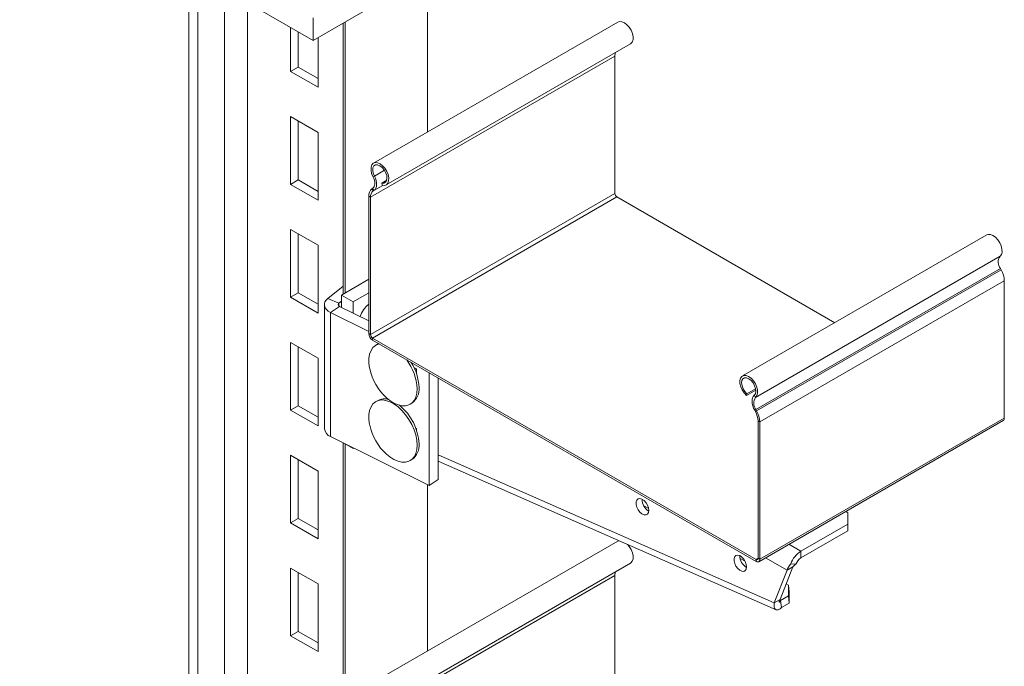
# Model space of a CAD drawing. Header units: millimetres. Extents: x -319 to 825, y -1612 to -168.
# Tile 2 of 41: x -167 to 189, y -1387 to -1153. Entities that reach past the tile are written whole.
import ezdxf

# ---------------------------------------------------------------- set-up
doc = ezdxf.new("R2010")
doc.units = ezdxf.units.MM

msp = doc.modelspace()

# ---------------------------------------------------------------- linework, layer by layer
at = {"color": 7, "linetype": 'Continuous', "lineweight": 15}
for p, q in [((-166.99, -1099.44), (-60.93, -1160.67)), ((-60.93, -1160.67), (41.6, -1101.48)), ((-105.83, -1134.75), (-105.83, -1500.98)), ((-19.56, -1136.79), (-19.56, -1193.78)), ((-60.93, -1160.67), (-60.93, -1152.51)), ((-69.02, -1156), (-69.02, -1171.89)), ((-49.99, -1154.36), (-49.99, -1252.35)), ((-49.26, -1153.94), (-49.26, -1251.93)), ((49.35, -1154), (-39.04, -1205.02)), ((-66.27, -1170.3), (-66.27, -1157.59)), ((-59.12, -1177.6), (-59.12, -1159.63)), ((-34.49, -1212.9), (53.9, -1161.88)), ((-40.14, -1217.39), (48.25, -1166.37)), ((48.25, -1216.05), (48.25, -1166.37)), ((-69.02, -1171.89), (-66.27, -1170.3)), ((-59.12, -1174.42), (-66.27, -1170.3)), ((-69.02, -1171.89), (-59.12, -1177.6)), ((-59.12, -1193.93), (-69.02, -1188.22)), ((-69.02, -1188.22), (-69.02, -1212.72)), ((-66.27, -1211.12), (-66.27, -1189.81)), ((-59.12, -1218.43), (-59.12, -1193.93)), ((-38.75, -1209.72), (-39.24, -1209.91)), ((-69.02, -1212.72), (-66.27, -1211.12)), ((-69.02, -1212.72), (-59.12, -1218.43)), ((-59.12, -1215.25), (-66.27, -1211.12)), ((-36.09, -1212.23), (-34.27, -1211.17)), ((-36.09, -1212.23), (-35.93, -1213.03)), ((-40.14, -1217.39), (-40.77, -1217.02)), ((-40.77, -1266.7), (-40.77, -1217.02)), ((-40.14, -1267.07), (48.25, -1216.05)), ((-40.14, -1267.07), (-40.14, -1217.39)), ((-39.61, -1214.32), (-39.36, -1214.17)), ((-39.61, -1214.32), (-39.15, -1215.1)), ((-39.43, -1268.3), (48.96, -1217.27)), ((-38.9, -1214.94), (-39.36, -1214.17)), ((-39.15, -1215.1), (-38.9, -1214.94)), ((127.75, -1262.76), (48.96, -1217.27)), ((-59.12, -1234.76), (-69.02, -1229.05)), ((-69.02, -1229.05), (-69.02, -1253.54)), ((-66.27, -1251.95), (-66.27, -1230.64)), ((182.75, -1231), (94.36, -1282.03)), ((-59.12, -1259.26), (-59.12, -1234.76)), ((99.11, -1289.77), (187.5, -1238.75)), ((99.24, -1294.18), (187.63, -1243.16)), ((99.48, -1294.62), (187.87, -1243.59)), ((187.63, -1243.16), (187.87, -1243.59)), ((-49.99, -1249.51), (-55.59, -1254)), ((-50.67, -1252.74), (-40.77, -1247.03)), ((100.65, -1298.67), (189.04, -1247.64)), ((189.04, -1247.64), (189.04, -1297.32)), ((-69.02, -1253.54), (-66.27, -1251.95)), ((-59.12, -1256.07), (-66.27, -1251.95)), ((-46.43, -1255.19), (-50.67, -1252.74)), ((-50.67, -1257.16), (-50.67, -1252.74)), ((-46.43, -1255.19), (-40.77, -1251.93)), ((-69.02, -1253.54), (-59.12, -1259.26)), ((-56.82, -1256.2), (-56.82, -1301.11)), ((-51.54, -1255.69), (-55.59, -1254)), ((-50.67, -1255), (-51.54, -1255.69)), ((-46.43, -1259.27), (-46.43, -1255.19)), ((-51.3, -1256.85), (-54.56, -1259.04)), ((-40.77, -1265.9), (-54.56, -1259.04)), ((-54.56, -1259.04), (-54.56, -1303.95)), ((-40.77, -1262.09), (-51.3, -1256.85)), ((-40.77, -1266.7), (-40.14, -1267.07)), ((-59.12, -1275.59), (-69.02, -1269.87)), ((-69.02, -1269.87), (-69.02, -1294.37)), ((99.3, -1348.39), (-39.43, -1268.3)), ((-39.43, -1268.3), (-39.43, -1269.03)), ((99.3, -1349.12), (-39.43, -1269.03)), ((-37.61, -1270.57), (-38.18, -1270.9)), ((-37.18, -1270.33), (-37.47, -1270.49)), ((-66.27, -1292.78), (-66.27, -1271.47)), ((-59.12, -1300.08), (-59.12, -1275.59)), ((-23.51, -1279.39), (-24.44, -1278.93)), ((-24.06, -1279.18), (-24.06, -1279.12)), ((-23.51, -1281.18), (-23.51, -1279.39)), ((-18.96, -1321.66), (-18.96, -1280.85)), ((-15.7, -1319.48), (-15.7, -1282.73)), ((95.8, -1289.08), (99.2, -1287.12)), ((95.8, -1289.08), (95.97, -1288.46)), ((95.97, -1288.46), (99.13, -1286.64)), ((-37.61, -1290.96), (-38.18, -1291.29)), ((-25.85, -1292.24), (-25.15, -1291.84)), ((98.62, -1289.02), (99.11, -1289.77)), ((-69.02, -1294.37), (-66.27, -1292.78)), ((-69.02, -1294.37), (-59.12, -1300.08)), ((-59.12, -1296.9), (-66.27, -1292.78)), ((99.24, -1294.18), (98.78, -1294.42)), ((98.78, -1294.42), (99.02, -1294.86)), ((99.02, -1294.86), (99.48, -1294.62)), ((99.24, -1294.18), (99.48, -1294.62)), ((100.65, -1298.67), (100.01, -1298.3)), ((100.01, -1298.3), (100.01, -1347.98)), ((100.25, -1349.21), (188.64, -1298.19)), ((100.65, -1348.34), (189.04, -1297.32)), ((100.65, -1298.67), (100.65, -1348.34)), ((-23.51, -1301.03), (-23.75, -1300.91)), ((-23.51, -1301.57), (-23.51, -1301.03)), ((-54.56, -1303.95), (-18.96, -1321.66)), ((-49.99, -1306.22), (-49.99, -1456.48)), ((-46.43, -1308.27), (-49.84, -1306.3)), ((-49.26, -1306.63), (-49.26, -1456.06)), ((-46.43, -1308.27), (-46.43, -1307.99)), ((-46.18, -1308.12), (-46.43, -1308.27)), ((-59.12, -1316.42), (-69.02, -1310.7)), ((-69.02, -1310.7), (-69.02, -1335.2)), ((-66.27, -1333.61), (-66.27, -1312.29)), ((-25.85, -1312.64), (-25.15, -1312.23)), ((-15.7, -1312.85), (106.5, -1366.59)), ((-59.12, -1340.91), (-59.12, -1316.42)), ((-15.7, -1319.48), (-18.96, -1321.66)), ((-19.56, -1321.37), (-19.56, -1381.58)), ((58.69, -1329.03), (60.45, -1329.99)), ((132.47, -1331.53), (131.68, -1331.07)), ((132.47, -1335.61), (132.47, -1331.53)), ((-69.02, -1335.2), (-66.27, -1333.61)), ((-59.12, -1337.73), (-66.27, -1333.61)), ((-69.02, -1335.2), (-59.12, -1340.91)), ((115.5, -1345.41), (132.47, -1335.61)), ((115.5, -1347.85), (132.47, -1338.06)), ((132.47, -1338.06), (132.47, -1335.61)), ((49.35, -1341.8), (-39.04, -1392.83)), ((49.35, -1341.8), (49.76, -1341.64)), ((115.5, -1345.41), (115.5, -1347.85)), ((93.5, -1348.06), (95.33, -1349.06)), ((99.3, -1349.12), (99.3, -1348.39)), ((100.01, -1347.98), (100.65, -1348.34)), ((-59.12, -1357.24), (-69.02, -1351.53)), ((-69.02, -1351.53), (-69.02, -1376.02)), ((-34.49, -1400.71), (53.9, -1349.68)), ((105.84, -1364.06), (110.47, -1352.3)), ((107.96, -1362.84), (112.59, -1351.08)), ((112.59, -1351.08), (110.47, -1352.3)), ((111.82, -1349.98), (113.66, -1350.14)), ((-66.27, -1374.43), (-66.27, -1353.12)), ((-40.14, -1405.2), (48.25, -1354.17)), ((48.25, -1420.18), (48.25, -1354.17)), ((-59.12, -1381.74), (-59.12, -1357.24)), ((110.18, -1357.19), (111.03, -1357.65)), ((111, -1361.61), (111.03, -1357.65)), ((111.03, -1357.65), (111.28, -1360.23)), ((107.96, -1362.84), (105.84, -1364.06)), ((111, -1361.61), (108.17, -1363.24)), ((108.17, -1363.24), (108.43, -1365.82)), ((111.25, -1364.19), (111, -1361.61)), ((111.28, -1360.23), (111.25, -1364.19)), ((111.25, -1364.19), (108.43, -1365.82)), ((-69.02, -1376.02), (-66.27, -1374.43)), ((-69.02, -1376.02), (-59.12, -1381.74)), ((-59.12, -1378.55), (-66.27, -1374.43))]:
    msp.add_line(p, q, dxfattribs=at)
at = {"color": 8, "linetype": 'Continuous', "lineweight": 15}
for p, q in [((-102.63, -1136.6), (-102.63, -1501.14)), ((-92.97, -1142.18), (-92.97, -1497.23)), ((-84.64, -1146.98), (-84.64, -1497.65)), ((-38.75, -1209.72), (-35.11, -1207.62)), ((-39.15, -1215.1), (-35.67, -1213.09)), ((-38.9, -1214.94), (-35.69, -1213.09)), ((-51.54, -1256.7), (-51.54, -1255.69)), ((-24.13, -1279.27), (-24.13, -1279.08)), ((-24.13, -1279.27), (-24.13, -1279.79)), ((-24.06, -1279.18), (-24.03, -1279.8)), ((-15.7, -1310.61), (105.84, -1364.06)), ((115.5, -1345.41), (111.17, -1342.91)), ((99.3, -1348.39), (100.01, -1347.98)), ((110.47, -1352.3), (102.69, -1347.81)), ((108.17, -1363.24), (107.85, -1363.1))]:
    msp.add_line(p, q, dxfattribs=at)
at = {"color": 7, "linetype": 'Continuous', "lineweight": 15, "flags": 128}
for points in [[(49.35, -1154), (49.95, -1153.8), (50.79, -1153.87), (51.7, -1154.27), (52.6, -1154.96), (53.43, -1155.9), (54.11, -1157), (54.58, -1158.18), (54.82, -1159.34), (54.8, -1160.38), (54.52, -1161.23), (54.01, -1161.81), (53.9, -1161.88)], [(-39.24, -1209.91), (-39.72, -1208.73), (-39.96, -1207.57), (-39.94, -1206.52), (-39.66, -1205.67), (-39.15, -1205.09), (-38.44, -1204.82), (-37.6, -1204.89), (-36.69, -1205.29), (-35.79, -1205.99), (-34.96, -1206.92), (-34.28, -1208.03), (-33.8, -1209.2), (-33.57, -1210.36), (-33.59, -1211.41), (-33.87, -1212.26), (-34.38, -1212.84), (-35.09, -1213.1), (-35.93, -1213.03)], [(-38.75, -1209.72), (-39.17, -1208.66), (-39.34, -1207.62), (-39.25, -1206.73), (-38.9, -1206.06), (-38.34, -1205.69), (-37.61, -1205.66), (-36.8, -1205.96), (-35.98, -1206.58), (-35.24, -1207.43), (-34.66, -1208.45), (-34.29, -1209.51), (-34.18, -1210.52), (-34.33, -1211.37), (-34.73, -1211.98), (-35.34, -1212.27), (-36.09, -1212.23)], [(-39.36, -1214.17), (-39.05, -1213.89), (-38.81, -1213.5), (-38.65, -1213.03), (-38.59, -1212.48), (-38.62, -1211.87), (-38.74, -1211.22), (-38.95, -1210.56), (-39.24, -1209.91)], [(-38.9, -1214.94), (-38.51, -1214.6), (-38.22, -1214.13), (-38.03, -1213.54), (-37.95, -1212.87), (-37.99, -1212.12), (-38.14, -1211.33), (-38.39, -1210.52), (-38.75, -1209.72)], [(182.75, -1231), (183.22, -1230.83), (184.05, -1230.84), (184.95, -1231.19), (185.86, -1231.84), (186.7, -1232.75), (187.41, -1233.83), (187.92, -1235), (188.2, -1236.17), (188.22, -1237.24), (187.98, -1238.12), (187.5, -1238.75)], [(-55.59, -1254), (-56.2, -1254.6), (-56.61, -1255.26), (-56.8, -1255.94), (-56.77, -1256.64), (-56.52, -1257.32), (-56.06, -1257.96), (-55.4, -1258.54), (-54.56, -1259.04)], [(-51.54, -1255.69), (-51.68, -1255.83), (-51.77, -1255.98), (-51.82, -1256.14), (-51.81, -1256.3), (-51.75, -1256.45), (-51.64, -1256.6), (-51.49, -1256.74), (-51.3, -1256.85)], [(-37, -1270.44), (-37.2, -1270.49), (-38.31, -1270.97), (-39.24, -1271.77), (-39.96, -1272.84), (-40.45, -1274.16), (-40.7, -1275.7), (-40.7, -1277.41), (-40.45, -1279.24), (-40.42, -1279.39)], [(95.8, -1289.08), (94.96, -1288.18), (94.25, -1287.09), (93.74, -1285.92), (93.46, -1284.75), (93.44, -1283.68), (93.68, -1282.8), (94.16, -1282.17), (94.83, -1281.85), (95.66, -1281.87), (96.56, -1282.21), (97.47, -1282.87), (98.31, -1283.77), (99.02, -1284.85), (99.53, -1286.03), (99.81, -1287.19), (99.83, -1288.26), (99.59, -1289.15), (99.11, -1289.77)], [(95.97, -1288.46), (95.21, -1287.64), (94.61, -1286.64), (94.21, -1285.58), (94.05, -1284.55), (94.17, -1283.67), (94.53, -1283.03), (95.11, -1282.68), (95.85, -1282.68), (96.67, -1283.01), (97.48, -1283.65), (98.21, -1284.52), (98.77, -1285.54), (99.12, -1286.61), (99.21, -1287.61), (99.04, -1288.44), (98.62, -1289.02)], [(-34.33, -1289.94), (-33.12, -1290.91), (-31.65, -1291.84), (-30.18, -1292.47), (-28.77, -1292.78), (-27.45, -1292.78), (-26.26, -1292.45), (-25.23, -1291.81), (-24.41, -1290.87), (-23.8, -1289.67), (-23.43, -1288.23), (-23.3, -1286.6)], [(-23.3, -1307), (-23.43, -1305.22), (-23.8, -1303.36), (-24.41, -1301.45), (-25.23, -1299.56), (-26.26, -1297.73), (-27.45, -1296.03), (-28.77, -1294.5), (-30.18, -1293.19), (-31.65, -1292.12), (-33.12, -1291.34), (-34.57, -1290.87), (-35.94, -1290.71), (-37.2, -1290.88), (-38.31, -1291.37), (-39.24, -1292.16), (-39.96, -1293.24), (-40.45, -1294.56), (-40.7, -1296.1), (-40.7, -1297.81), (-40.45, -1299.63), (-40.42, -1299.78)], [(98.62, -1289.02), (98.27, -1289.41), (98.01, -1289.93), (97.86, -1290.55), (97.82, -1291.25), (97.9, -1292.02), (98.09, -1292.82), (98.39, -1293.63), (98.78, -1294.42)], [(-34.33, -1310.33), (-33.12, -1311.31), (-31.65, -1312.23), (-30.18, -1312.86), (-28.77, -1313.18), (-27.45, -1313.17), (-26.26, -1312.84), (-25.23, -1312.2), (-24.41, -1311.27), (-23.8, -1310.06), (-23.43, -1308.62), (-23.3, -1307)], [(60.52, -1330.68), (60.39, -1329.75), (60.03, -1328.77), (59.48, -1327.86), (58.78, -1327.11), (58.03, -1326.6), (57.3, -1326.39), (56.66, -1326.51), (56.2, -1326.93), (55.95, -1327.61), (55.95, -1328.48), (56.2, -1329.45), (56.66, -1330.41), (57.3, -1331.25), (58.03, -1331.89), (58.78, -1332.25), (59.48, -1332.3), (60.03, -1332.03), (60.39, -1331.47), (60.52, -1330.68)], [(52.83, -1342.99), (53.43, -1343.7), (54.11, -1344.81), (54.58, -1345.98), (54.82, -1347.14), (54.8, -1348.19), (54.52, -1349.04), (54.01, -1349.62), (53.9, -1349.68)], [(95.87, -1351.09), (95.75, -1350.16), (95.39, -1349.18), (94.83, -1348.27), (94.14, -1347.52), (93.39, -1347.01), (92.65, -1346.8), (92.02, -1346.92), (91.56, -1347.34), (91.31, -1348.02), (91.31, -1348.89), (91.56, -1349.86), (92.02, -1350.82), (92.65, -1351.66), (93.39, -1352.3), (94.14, -1352.66), (94.83, -1352.71), (95.39, -1352.44), (95.75, -1351.88), (95.87, -1351.09)]]:
    msp.add_lwpolyline(points, dxfattribs=at)
at = {"color": 7, "linetype": 'Continuous', "lineweight": 15}
for centre, radius, start, end in [((51.8, -1166.3), 3.55, 158.5523, 181.1234), ((-37.72, -1216.74), 3.07, 128.0106, 185.2554), ((-37.54, -1217.15), 2.61, 128.0093, 185.2564), ((49.79, -1215.98), 1.54, 182.6059, 237.3951), ((190.55, -1240.87), 3.72, 145.2364, 218.0462), ((180.45, -1247.92), 8.59, 1.8781, 30.2822), ((-34.77, -1263.56), 9.59, 128.7473, 161.6852), ((-37.86, -1266.57), 2.92, 182.6058, 237.3947), ((-38.6, -1267), 1.54, 182.6059, 237.3951), ((-41.91, -1287.4), 18.62, 2.4483, 37.0032), ((-40.73, -1286.89), 18.15, 2.2005, 32.6062), ((-21.3, -1275.38), 19.53, 191.8223, 228.1723), ((-28.78, -1286.79), 6.22, 305.7925, 5.5197), ((-35.09, -1295.49), 5.19, 73.815, 117.2795), ((102.16, -1291.89), 3.72, 145.2364, 218.0462), ((-41.81, -1307.55), 19.24, 2.857, 50.8945), ((92.72, -1298.54), 7.3, 1.8768, 30.2836), ((92.07, -1298.95), 8.59, 1.8781, 30.2822), ((188.13, -1297.43), 0.911, 304.0549, 7.2531), ((-53.45, -1300.75), 3.38, 186.0109, 250.8747), ((-21.3, -1295.78), 19.53, 191.8223, 228.1723), ((-28.78, -1307.19), 6.22, 305.7925, 5.5197), ((62.8, -1326.71), 4.75, 178.7624, 241.2322), ((120.46, -1353.16), 9.21, 122.638, 159.773), ((98.15, -1347.12), 4.75, 178.7627, 241.2322), ((99.58, -1348.05), 0.437, 230.7979, 9.2128), ((99.83, -1348.48), 0.83, 230.7977, 9.2115), ((117.98, -1351.73), 4.6, 122.6384, 159.773), ((51.8, -1354.1), 3.55, 158.5526, 181.1233)]:
    msp.add_arc(centre, radius, start, end, dxfattribs=at)
for major_axis, ratio, start_param, end_param in [((4.26, 4.45), 0.345502, 1.916812, 2.440411), ((2.63, 1.94), 0.126227, 1.887485, 2.411084)]:
    msp.add_ellipse((114.71, -1349.85), major_axis=major_axis, ratio=ratio, start_param=start_param, end_param=end_param, dxfattribs=at)
for points, knots in [([(-24.13, -1279.27), (-24.12, -1279.27), (-24.1, -1279.26), (-24.08, -1279.23), (-24.06, -1279.21), (-24.06, -1279.19), (-24.06, -1279.18)], [0, 0, 0, 0, 0.249957, 0.500031, 0.750017, 1, 1, 1, 1]), ([(-24.05, -1279.68), (-24.05, -1279.68), (-24.05, -1279.68), (-24.05, -1279.68), (-24.05, -1279.67), (-24.05, -1279.65), (-24.05, -1279.63)], [0, 0, 0, 0, 0.005837, 0.09272, 0.31869, 1, 1, 1, 1]), ([(107.96, -1362.84), (107.84, -1363.1), (107.6, -1363.6), (107.66, -1363.91), (107.9, -1363.81), (108.09, -1363.42), (108.17, -1363.24)], [0, 0, 0, 0, 0.272233, 0.528975, 0.785671, 1, 1, 1, 1]), ([(105.84, -1364.06), (105.79, -1364.57), (105.68, -1365.59), (106.16, -1366.51), (106.96, -1366.78), (107.79, -1366.43), (108.28, -1365.96), (108.43, -1365.82)], [0, 0, 0, 0, 0.225846, 0.451735, 0.677625, 0.903513, 1, 1, 1, 1])]:
    msp.add_open_spline(points, degree=3, knots=knots, dxfattribs=at)

doc.saveas('drawing.dxf')
